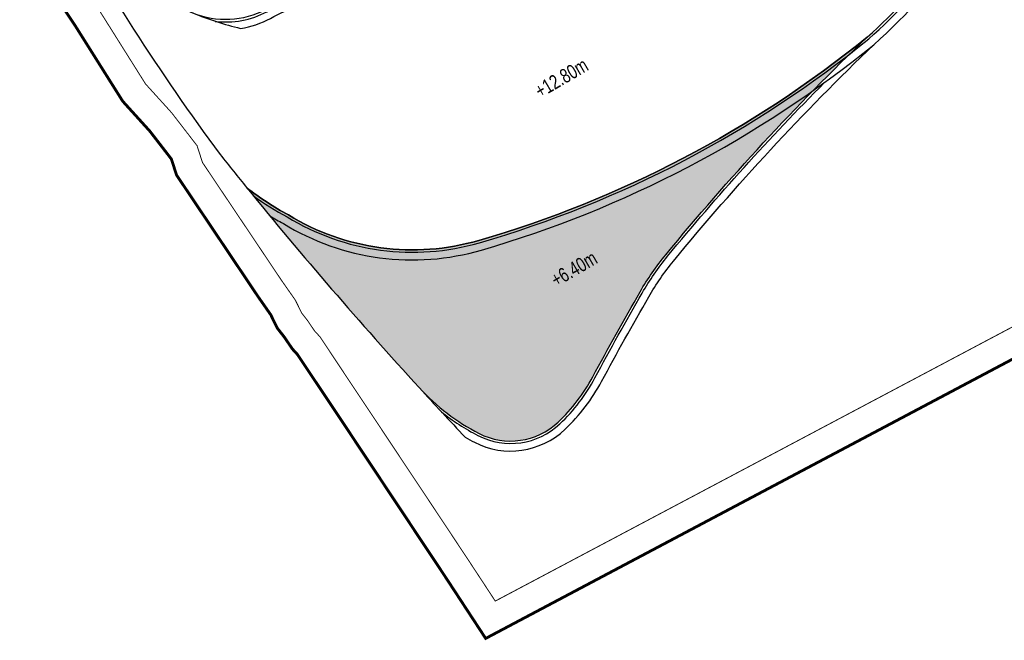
# Model space of a CAD drawing. Header units: millimetres. Extents: x -1402 to -179, y -280 to 6164.
# Tile 129 of 212: x -753 to -650, y 2959 to 3024. Entities that reach past the tile are written whole.
import ezdxf

# ---------------------------------------------------------------- set-up
doc = ezdxf.new("R2010")
doc.units = ezdxf.units.MM
doc.linetypes.add('AJN-Limite', pattern=[1.25, 0.5, -0.25, 0, -0.25, 0, -0.25])
doc.linetypes.add('DASH', pattern=[0.35, 0.25, -0.1])
doc.layers.add('AJN-2-SBT-V', color=51, linetype='CONTINUOUS')
doc.layers.add('AJN-8-251-H', color=251, linetype='CONTINUOUS')
doc.layers.add('AJN-6-Etang', color=7, linetype='CONTINUOUS', lineweight=15, true_color=0x46a499)
doc.layers.add('AJN-7-500-A', color=10, linetype='CONTINUOUS', lineweight=18)
doc.layers.add('GEO-1-LIM-V', color=10, linetype='AJN-Limite', lineweight=25)
doc.styles.get("Standard").update_dxf_attribs({"font": 'rs.shx', "bigfont": 'hztxt.shx'})

msp = doc.modelspace()

# ---------------------------------------------------------------- hatches: boundary and pattern name
at = {"layer": 'AJN-6-Etang', "linetype": 'Continuous', "transparency": 33554687}
h = msp.add_hatch(color=256, dxfattribs=at)
h.dxf.hatch_style = 1
h.set_gradient(color1=(181, 223, 247), rotation=200, centered=1, tint=0.8, name='INVCURVED')
edge = h.paths.add_edge_path()
edge.add_arc((-536.13, 3049.42), 41.77, 80.0813, 93.8135, ccw=False)
edge.add_arc((-529.97, 3084.65), 6, 8.3142, 80.0813, ccw=False)
edge.add_line((-524.03, 3085.52), (-524.82, 3090.91))
edge.add_arc((-539.66, 3088.74), 15, 8.3142, 17.1164)
edge.add_line((-525.33, 3093.16), (-531.89, 3114.47))
edge.add_arc((-539.69, 3146.38), 32.85, 259.0174, 283.7331, ccw=False)
edge.add_arc((-561.81, 2984.38), 130.72, 83.0294, 139.3583)
edge.add_arc((-801.55, 3208.59), 197.73, 293.8824, 315.3027, ccw=False)
edge.add_arc((-691.67, 2957.77), 76.11, 109.1622, 113.0774, ccw=False)
edge.add_arc((-700.39, 2982.88), 49.53, 76.1865, 109.1622, ccw=False)
edge.add_arc((6736.44, 44152.97), 41786.94, 259.764921, 259.778471)
edge.add_arc((-676.06, 3053.93), 24.85, 263.5899, 326.3376)
edge.add_arc((-2060.14, 3881.81), 1637.6, 329.07221, 329.52177)
edge.add_arc((-607.33, 3027.94), 47.56, 102.1028, 150.7305, ccw=False)
edge.add_arc((-545.96, 2828.33), 256.25, 101.2019, 106.1647, ccw=False)
edge.add_line((-595.74, 3079.7), (-581.89, 3082.07))
edge.add_arc((-618.15, 3305.27), 226.13, 279.2254, 286.4139)
edge.add_arc((-534.19, 3020.26), 70.99, 93.8135, 106.4139, ccw=False)
at = {"layer": 'AJN-6-Etang', "transparency": 33554687}
h = msp.add_hatch(color=256, dxfattribs=at)
h.dxf.hatch_style = 1
h.set_gradient(color1=(188, 236, 246), rotation=200, centered=1, tint=0.8, name='INVCURVED')
h.paths.add_polyline_path([(-685.26, 2999.23, -0.029624), (-664.07, 3022.11, -0.100205), (-704.95, 3000.72, -0.21111), (-724.98, 3003.41, -0.042539), (-729.35, 3006.26, 0.014455), (-711.2, 2985.22, 0.089169), (-704.92, 2980.43, 0.318444), (-696.59, 2981.62, 0.07982), (-692.95, 2986.38, -0.007477), (-687.97, 2995.32, -0.041206)])

# ---------------------------------------------------------------- linework, layer by layer
at = {"layer": 'AJN-2-SBT-V', "linetype": 'Continuous', "flags": 128}
msp.add_lwpolyline([(-664.07, 3022.11, 0.093893), (-649.9, 3040.52), (-651.19, 3041.17, 0.019637), (-649.2, 3045.52, -0.015726), (-647.38, 3049.96), (-646.06, 3049.37, -0.02495), (-643.88, 3053.56, -0.189198), (-617.3, 3074.45, 0.215421), (-648.82, 3051.2, -0.001962), (-655.38, 3040.15, -0.280841), (-678.84, 3029.23, -0.000059), (-688.56, 3030.98, 0.144885), (-716.65, 3029.67, 0.03841), (-727.35, 3025, -0.224378), (-735.04, 3024.64, -0.150971), (-749.49, 3036.69, 0.032866), (-732.17, 3009.76, 0.002338), (-729.35, 3006.26, 0.042539), (-724.98, 3003.41, 0.21111), (-704.95, 3000.72, 0.100205)], format="xyb", close=True, dxfattribs=at)
at = {"layer": 'AJN-2-SBT-V'}
msp.add_lwpolyline([(-664.07, 3022.11, -0.100205), (-704.95, 3000.72, -0.21111), (-724.98, 3003.41, -0.042539), (-729.35, 3006.26, 0.014455), (-711.2, 2985.22, 0.089169), (-704.92, 2980.43, 0.318444), (-696.59, 2981.62, 0.07982), (-692.95, 2986.38, -0.007477), (-687.97, 2995.32, -0.04116), (-685.26, 2999.22, -0.029629)], format="xyb", close=True, dxfattribs=at)
at = {"layer": 'AJN-8-251-H', "linetype": 'Continuous', "flags": 128}
for points in [[(-732.67, 3023.77, 0.152929), (-727.24, 3024.78, -0.021316), (-721.4, 3027.57, 0.093751), (-660.82, 3069.35, -0.250853), (-545.99, 3113.89, 0.108309), (-531.82, 3114.23)], [(-730.01, 3023.02, 0.083162), (-726.86, 3024.08, -0.021335), (-721.08, 3026.83, 0.093794), (-660.23, 3068.81, -0.250854), (-546.11, 3113.09, 0.108449), (-531.58, 3113.46)], [(-726.94, 3003.32, 0.013039), (-725.51, 3002.5, 0.210807), (-704.66, 2999.71, 0.100257), (-663.39, 3021.31, 0.114004), (-646.87, 3044.61, -0.015824), (-645.1, 3048.93, -0.024954), (-642.97, 3053.03, -0.189193), (-617, 3073.44)], [(-728.69, 3005.44, 0.034206), (-725.11, 3003.2, 0.211035), (-704.88, 3000.48, 0.100218), (-663.91, 3021.92, 0.093916), (-649.68, 3040.4, 0.093916)], [(-706.37, 2980.02, 0.011861), (-705.4, 2979.49, 0.318444), (-695.86, 2980.86, 0.07982), (-692.02, 2985.89, -0.007477), (-687.06, 2994.79, -0.04116), (-684.45, 2998.56, -0.029629), (-663.34, 3021.35)], [(-708.87, 2982.7, 0.050839), (-705.03, 2980.2, 0.318444), (-696.41, 2981.44, 0.07982), (-692.72, 2986.26, -0.007477), (-687.75, 2995.19, -0.04116), (-685.07, 2999.07, -0.023408), (-668.56, 3017.34, -0.023408)]]:
    msp.add_lwpolyline(points, format="xyb", dxfattribs=at)
at = {"layer": 'AJN-8-251-H', "linetype": 'Continuous'}
for centre, radius, start, end in [((-722.78, 3054.06), 31.86, 247.3748, 256.8793), ((-356.55, 3309.58), 480.61, 222.4457, 223.2915)]:
    msp.add_arc(centre, radius, start, end, dxfattribs=at)
at = {"layer": 'GEO-1-LIM-V', "linetype": 'Continuous', "ltscale": 25, "const_width": 0.3}
msp.add_lwpolyline([(-753.11, 3031.77), (-747.51, 3023.46), (-742.41, 3015.36), (-739.57, 3012.23), (-737.29, 3009.28), (-736.75, 3007.6), (-728.14, 2994.77), (-726.84, 2992.91), (-726.15, 2991.5), (-725.38, 2990.52), (-724.58, 2989.33), (-724.03, 2988.73), (-718.64, 2980.65), (-713.67, 2973.17), (-708.44, 2965.3), (-704.22, 2958.86), (-608.9, 3009.37)], dxfattribs=at)
at = {"layer": 'GEO-1-LIM-V', "linetype": 'DASH', "ltscale": 5, "const_width": 0.1}
msp.add_lwpolyline([(-744.99, 3025.1), (-740.01, 3017.18), (-737.27, 3014.16), (-734.59, 3010.69), (-734.02, 3008.92), (-725.66, 2996.46), (-724.24, 2994.43), (-723.59, 2993.1), (-722.96, 2992.29), (-722.22, 2991.2), (-721.66, 2990.59), (-716.15, 2982.31), (-711.17, 2974.83), (-705.94, 2966.95), (-703.21, 2962.79), (-610.1, 3012.13)], dxfattribs=at)

# ---------------------------------------------------------------- texts
at = {"layer": 'AJN-7-500-A', "char_height": 1.5, "attachment_point": 8, "rotation": 30.3256}
for s, insert in [('{\\fSwis721 LtCn BT|b0|i0|c0|p34;+12.80m}', (-695.86, 3017.16)), ('{\\fSwis721 LtCn BT|b0|i0|c0|p34;+6.40m}', (-694.54, 2997.08))]:
    msp.add_mtext_dynamic_manual_height_columns(s, width=11.105, gutter_width=35.69, heights=[0], dxfattribs=dict(at, insert=insert))

doc.saveas('drawing.dxf')
